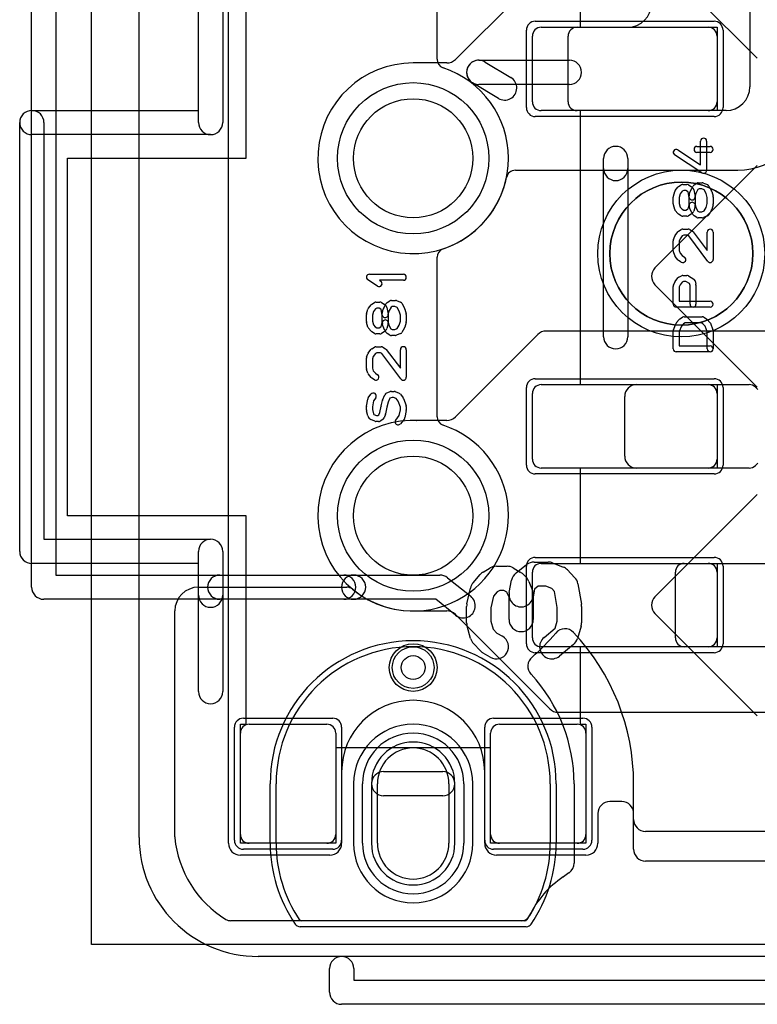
# Model space of a CAD drawing. Extents: x -1 to 20.9, y -0.5 to 20.
# Tile 1 of 19: x -1 to 5.2, y -0.4 to 7.9. Entities that reach past the tile are written whole.
import ezdxf

# ---------------------------------------------------------------- set-up
doc = ezdxf.new("R2010")
doc.units = 0
for name, color, linetype in [('Hole', 1, 'CONTINUOUS'), ('L1', 3, 'CONTINUOUS'), ('L4', 3, 'CONTINUOUS'), ('MetalMask-A', 176, 'CONTINUOUS'), ('MetalMask-B', 176, 'CONTINUOUS'), ('Outline', 7, 'CONTINUOUS'), ('PartsArea-A', 111, 'CONTINUOUS'), ('PartsArea-B', 111, 'CONTINUOUS'), ('PartsSilk-A', 221, 'CONTINUOUS'), ('PartsSilk-B', 221, 'CONTINUOUS'), ('Resist-A', 2, 'CONTINUOUS'), ('Resist-B', 2, 'CONTINUOUS'), ('Silk-A', 140, 'CONTINUOUS'), ('Silk-B', 140, 'CONTINUOUS')]:
    doc.layers.add(name, color=color, linetype=linetype)

msp = doc.modelspace()

# ---------------------------------------------------------------- linework, layer by layer
at = {"layer": 'Hole'}
for p, q in [((2, 0.95), (2, 1.45)), ((2.6, 1.45), (2.6, 0.95))]:
    msp.add_line(p, q, dxfattribs=at)
for centre, radius in [((2.3, 6.7), 0.5), ((2.3, 3.7), 0.5), ((2.3, 2.425), 0.1)]:
    msp.add_circle(centre, radius, dxfattribs=at)
for centre, start, end in [((2.3, 1.45), 0, 180), ((2.3, 0.95), 180, 0)]:
    msp.add_arc(centre, 0.3, start, end, dxfattribs=at)
at = {"layer": 'L1'}
for p, q in [((0.75, 0.95), (0.75, 9.45)), ((5.125, 9.38358), (5.125, 7.3)), ((3.44571, 8.32071), (2.65433, 7.52933)), ((3.375, 7.8), (4.775, 7.8)), ((3.67497, 7.8), (4.1, 7.8)), ((3.3, 7.175), (3.3, 7.725)), ((3.6, 7.17497), (3.6, 7.72503)), ((4.85, 7.725), (4.85, 7.175)), ((2.58362, 7.50004), (2.29999, 7.50004)), ((4.775, 7.1), (3.375, 7.1)), ((4.925, 7.1), (3.67497, 7.1)), ((3.15734, 6.6), (5.025, 6.6)), ((3.34571, 5.22071), (2.65392, 4.52892)), ((7.26895, 5.25), (3.41642, 5.25)), ((3.375, 4.8), (4.775, 4.8)), ((4.175, 4.8), (5.11895, 4.8)), ((3.3, 4.175), (3.3, 4.725)), ((4.85, 4.725), (4.85, 4.175)), ((5.17196, 4.77804), (5.19142, 4.75858)), ((4.075, 4.2), (4.075, 4.7)), ((2.58321, 4.49963), (2.32678, 4.49963)), ((5.19142, 4.14142), (5.17196, 4.12196)), ((4.775, 4.1), (3.375, 4.1)), ((5.11895, 4.1), (4.175, 4.1)), ((3.3, 2.675), (3.3, 3.225)), ((3.375, 3.3), (4.775, 3.3)), ((4.5, 2.675), (4.5, 3.225)), ((4.575, 3.3), (5.7, 3.3)), ((4.85, 3.225), (4.85, 2.675)), ((2.3, 2.89996), (2.58362, 2.89996)), ((2.65433, 2.87067), (3.44571, 2.07929)), ((4.775, 2.6), (3.375, 2.6)), ((5.7, 2.6), (4.575, 2.6)), ((3.51642, 2.05), (5.775, 2.05)), ((0.925, 1.95), (1.575, 1.95)), ((3.025, 1.95), (3.675, 1.95)), ((0.85, 1.025), (0.85, 1.875)), ((1.65, 1.875), (1.65, 1.025)), ((2.95, 1.025), (2.95, 1.875)), ((3.75, 1.875), (3.75, 1.025)), ((1.69996, 1.55), (1.69996, 1.05)), ((2.90004, 1.05), (2.90004, 1.55)), ((4.05, 1.3), (3.95, 1.3)), ((3.85, 1.2), (3.85, 0.95)), ((4.15, 0.9), (4.15, 1.2)), ((1.7, 1.04307), (1.7, 0.95)), ((2.9, 0.95), (2.9, 1.04307)), ((1.575, 0.95), (0.925, 0.95)), ((3.675, 0.95), (3.025, 0.95)), ((1.6, 0.85), (0.85, 0.85)), ((3.75, 0.85), (3, 0.85)), ((16.75, 0.8), (4.25, 0.8))]:
    msp.add_line(p, q, dxfattribs=at)
for centre, radius in [((4.55, 5.9), 0.6), ((2.3, 2.425), 0.2)]:
    msp.add_circle(centre, radius, dxfattribs=at)
for centre, radius, start, end in [((4.1, 8), 0.2, -90, 0), ((3.375, 7.725), 0.075, 90, 180), ((3.67497, 7.72503), 0.07497, 90, 180), ((4.775, 7.725), 0.075, 0, 90), ((2.58362, 7.60004), 0.1, -90, -45), ((2.29999, 6.69999), 0.80005, 90, -11.534091), ((4.925, 7.3), 0.2, -90, 0), ((3.375, 7.175), 0.075, 180, -90), ((3.67497, 7.17497), 0.07497, 180, -90), ((4.775, 7.175), 0.075, -90, 0), ((5.025, 7.15), 0.55, -90, 0), ((3.15734, 6.52503), 0.07497, 90, 168.466755), ((3.41642, 5.15), 0.1, 90, 135), ((3.375, 4.725), 0.075, 90, 180), ((4.175, 4.7), 0.1, 90, 180), ((4.775, 4.725), 0.075, 0, 90), ((5.11895, 4.72503), 0.07497, 45, 90), ((2.29997, 3.7), 0.80004, 91.84514, -89.997852), ((2.27277, 4.57459), 0.07497, -88.899469, -88.218922), ((2.29992, 3.70001), 0.80004, 88.240825, 91.777809), ((2.32678, 4.5746), 0.07497, -91.75816, -90), ((2.58321, 4.59963), 0.1, -90, -45), ((3.375, 4.175), 0.075, 180, -90), ((4.175, 4.2), 0.1, 180, -90), ((4.775, 4.175), 0.075, -90, 0), ((5.11895, 4.17497), 0.07497, -90, -45), ((3.375, 3.225), 0.075, 90, 180), ((4.575, 3.225), 0.075, 90, 180), ((4.775, 3.225), 0.075, 0, 90), ((2.58362, 2.79996), 0.1, 45, 90), ((3.375, 2.675), 0.075, 180, -90), ((4.575, 2.675), 0.075, 180, -90), ((4.775, 2.675), 0.075, -90, 0), ((2.3, 1.55), 0.60004, 0, 180), ((3.51642, 2.15), 0.1, -135, -90), ((0.925, 1.875), 0.075, 90, 180), ((1.575, 1.875), 0.075, 0, 90), ((3.025, 1.875), 0.075, 90, 180), ((3.675, 1.875), 0.075, 0, 90), ((3.95, 1.2), 0.1, 90, 180), ((4.05, 1.2), 0.1, 0, 90), ((0.925, 1.025), 0.075, 180, -90), ((1.575, 1.025), 0.075, -90, 0), ((2.3, 1.05082), 0.60004, -179.921701, -179.342082), ((1.62503, 1.04307), 0.07497, 0, 0.657226), ((2.29999, 1.05082), 0.60005, -0.657907, -0.078298), ((2.97497, 1.04307), 0.07497, 179.342774, 180), ((3.025, 1.025), 0.075, 180, -90), ((3.675, 1.025), 0.075, -90, 0), ((0.85, 0.95), 0.1, 180, -90), ((1.6, 0.95), 0.1, -90, 0), ((3, 0.95), 0.1, 180, -90), ((3.75, 0.95), 0.1, -90, 0), ((4.25, 0.9), 0.1, 180, -90)]:
    msp.add_arc(centre, radius, start, end, dxfattribs=at)
at = {"layer": 'L4'}
for p, q in [((2.5, 7.53068), (2.5, 9.90206)), ((4.32904, 8.39849), (5.18762, 7.53991)), ((5.18763, 6.6385), (4.32904, 5.77991)), ((2.5, 4.53068), (2.5, 5.86932)), ((4.32904, 5.63849), (5.18762, 4.77991)), ((5.18763, 3.8785), (4.32904, 3.01991)), ((0.5, 3.1), (1.74317, 3.1)), ((0.3, 1.00348), (0.3, 2.9)), ((4.32904, 2.87849), (5.18762, 2.01991)), ((1.15, 0.95), (1.15, 1.45)), ((1.8, 1.45), (1.8, 0.95)), ((1.95, 1.45), (1.95, 0.95)), ((2.65, 0.95), (2.65, 1.45)), ((2.8, 0.95), (2.8, 1.45)), ((3.45, 1.45), (3.45, 0.95)), ((3.64999, 1.45), (3.64999, 0.78353)), ((4.14999, 1.15), (4.14999, 1.45)), ((15.75, 1.05), (4.24999, 1.05)), ((3.6068, 0.70124), (3.56159, 0.66925)), ((3.20943, 0.3), (0.7678, 0.3)), ((3.23541, 0.3), (1.36459, 0.3))]:
    msp.add_line(p, q, dxfattribs=at)
msp.add_circle((2.3, 2.425), 0.2, dxfattribs=at)
for centre, radius, start, end in [((2.57497, 7.53068), 0.07497, 180, -108.316524), ((2.3, 6.7), 0.80004, -71.684628, 71.684628), ((2.57497, 5.86932), 0.07497, 108.316524, 180), ((4.39974, 5.7092), 0.09999, 134.995948, -134.995948), ((2.57497, 4.53068), 0.07497, 180, -108.316524), ((2.3, 3.7), 0.80004, -129.521499, 71.684628), ((0.5, 2.9), 0.2, 90, 180), ((1.74317, 3.02503), 0.07497, 50.477221, 90), ((4.39974, 2.9492), 0.09999, 134.995948, -134.995948), ((3.57326, 2.65054), 0.10001, 44.165458, 139.936226), ((2.29998, 3.7), 1.55001, -49.935493, -39.514405), ((3.43796, 2.76152), 0.07497, -39.560949, -39.175413), ((3.43823, 2.76184), 0.07497, -39.495365, -39.403402), ((3.43934, 2.76316), 0.07497, -40.72149, -40.059987), ((2.29999, 1.45001), 1.85, -0.00031, 43.361684), ((2.3, 1.45), 1.15, 0, 180), ((3.36201, 2.43722), 0.1, 130.067462, -137.297735), ((3.23446, 2.31746), 0.07497, 42.864903, 43.854237), ((2.29999, 1.45001), 1.35, -0.000424, 42.869662), ((2.3, 1.45), 0.5, 0, 180), ((2.3, 1.45), 0.35, 0, 180), ((4.24999, 1.15), 0.1, 180, -90), ((0.37497, 1.00348), 0.07497, 180, -174.427802), ((1.20347, 1.08427), 0.9074, -174.43027, -121.561089), ((2.3, 0.95), 1.15, 180, -146.250928), ((2.3, 0.95), 0.5, 180, 0), ((2.3, 0.95), 0.35, 180, 0), ((2.3, 0.95), 1.15, -33.749071, 0), ((3.54998, 0.78354), 0.10001, -53.882911, -0.022916), ((3.57502, 0.78353), 0.07497, -0.022927, 0), ((4.00003, -0.00006), 0.80006, 123.449138, 154.620033), ((3.51772, 0.73004), 0.07497, -56.551587, -54.183344), ((3.56445, 0.7631), 0.07497, -55.604052, -53.608524), ((3.20945, 0.37497), 0.07497, -90.015285, -25.361808), ((0.76777, 0.37497), 0.07497, -121.56144, -89.977072), ((1.36459, 0.325), 0.025, -146.252732, -90), ((3.23541, 0.325), 0.025, -90, -33.747268)]:
    msp.add_arc(centre, radius, start, end, dxfattribs=at)
at = {"layer": 'MetalMask-A'}
for p, q in [((3.375, 7.8), (4.775, 7.8)), ((3.3, 7.175), (3.3, 7.725)), ((4.85, 7.725), (4.85, 7.175)), ((4.775, 7.1), (3.375, 7.1)), ((3.375, 4.8), (4.775, 4.8)), ((3.3, 4.175), (3.3, 4.725)), ((4.85, 4.725), (4.85, 4.175)), ((4.775, 4.1), (3.375, 4.1)), ((3.3, 2.675), (3.3, 3.225)), ((3.375, 3.3), (4.775, 3.3)), ((4.85, 3.225), (4.85, 2.675)), ((4.775, 2.6), (3.375, 2.6)), ((0.925, 1.95), (1.575, 1.95)), ((3.025, 1.95), (3.675, 1.95)), ((0.85, 1.025), (0.85, 1.875)), ((1.65, 1.875), (1.65, 1.025)), ((2.95, 1.025), (2.95, 1.875)), ((3.75, 1.875), (3.75, 1.025)), ((1.575, 0.95), (0.925, 0.95)), ((3.675, 0.95), (3.025, 0.95))]:
    msp.add_line(p, q, dxfattribs=at)
for centre, start, end in [((3.375, 7.725), 90, 180), ((4.775, 7.725), 0, 90), ((3.375, 7.175), 180, -90), ((4.775, 7.175), -90, 0), ((3.375, 4.725), 90, 180), ((4.775, 4.725), 0, 90), ((3.375, 4.175), 180, -90), ((4.775, 4.175), -90, 0), ((3.375, 3.225), 90, 180), ((4.775, 3.225), 0, 90), ((3.375, 2.675), 180, -90), ((4.775, 2.675), -90, 0), ((0.925, 1.875), 90, 180), ((1.575, 1.875), 0, 90), ((3.025, 1.875), 90, 180), ((3.675, 1.875), 0, 90), ((0.925, 1.025), 180, -90), ((1.575, 1.025), -90, 0), ((3.025, 1.025), 180, -90), ((3.675, 1.025), -90, 0)]:
    msp.add_arc(centre, 0.075, start, end, dxfattribs=at)
at = {"layer": 'MetalMask-B'}
for p, q in [((1.15, 0.95), (1.15, 1.45)), ((1.95, 1.45), (1.95, 0.95)), ((2.65, 0.95), (2.65, 1.45)), ((3.45, 1.45), (3.45, 0.95)), ((3.23541, 0.3), (1.36459, 0.3))]:
    msp.add_line(p, q, dxfattribs=at)
for centre, radius, start, end in [((2.3, 1.45), 1.15, 0, 180), ((2.3, 1.45), 0.35, 0, 180), ((2.3, 0.95), 1.15, 180, -146.250928), ((2.3, 0.95), 0.35, 180, 0), ((2.3, 0.95), 1.15, -33.749071, 0), ((1.36459, 0.325), 0.025, -146.252732, -90), ((3.23541, 0.325), 0.025, -90, -33.747268)]:
    msp.add_arc(centre, radius, start, end, dxfattribs=at)
at = {"layer": 'Outline'}
for p, q in [((0, 1), (0, 15)), ((7, 0), (1, 0))]:
    msp.add_line(p, q, dxfattribs=at)
msp.add_arc((1, 1), 1, 180, -90, dxfattribs=at)
at = {"layer": 'PartsArea-A'}
for p, q in [((0.9, 6.7), (0.9, 8.45)), ((3.7, 8.45), (3.7, 7.8)), ((3.7, 7.8), (4.85, 7.8)), ((4.85, 7.8), (4.85, 7.1)), ((4.85, 7.1), (3.7, 7.1)), ((3.7, 7.1), (3.7, 4.8)), ((-0.6, 6.7), (0.9, 6.7)), ((-0.6, 3.7), (-0.6, 6.7)), ((3.7, 4.8), (4.85, 4.8)), ((4.85, 4.8), (4.85, 4.1)), ((4.85, 4.1), (3.7, 4.1)), ((3.7, 4.1), (3.7, 3.3)), ((0.9, 3.7), (-0.6, 3.7)), ((0.9, 1.95), (0.9, 3.7)), ((3.7, 3.3), (4.85, 3.3)), ((4.85, 3.3), (4.85, 2.6)), ((4.85, 2.6), (3.7, 2.6)), ((3.7, 2.6), (3.7, 1.95)), ((0.85, 0.95), (0.85, 1.95)), ((0.85, 1.95), (0.9, 1.95)), ((3.7, 1.95), (3.75, 1.95)), ((3.75, 1.95), (3.75, 0.95)), ((2.95, 1.75), (1.65, 1.75)), ((1.65, 1.75), (1.65, 0.95)), ((2.95, 0.95), (2.95, 1.75)), ((1.65, 0.95), (0.85, 0.95)), ((3.75, 0.95), (2.95, 0.95))]:
    msp.add_line(p, q, dxfattribs=at)
for start, end in [(90, -90), (-90, 90)]:
    msp.add_arc((4.55, 5.9), 0.6, start, end, dxfattribs=at)
at = {"layer": 'PartsArea-B'}
for p, q in [((-0.4, 0.1), (-0.4, 19.4)), ((20.4, 0.1), (-0.4, 0.1))]:
    msp.add_line(p, q, dxfattribs=at)
at = {"layer": 'PartsSilk-A'}
for p, q in [((0.4984, 7.1016), (0.4984, 8.1764)), ((0.7016, 8.1764), (0.7016, 7)), ((2.85035, 7.52293), (3.61108, 7.52293)), ((2.90292, 7.50827), (3.12027, 7.37686)), ((3.01513, 7.20298), (2.79778, 7.33439)), ((3.61108, 7.31973), (2.85035, 7.31973)), ((-0.9, 7.1016), (0.4984, 7.1016)), ((-1.0016, 3.4), (-1.0016, 7)), ((-0.7984, 7), (-0.7984, 3.5016)), ((0.6, 6.8984), (-0.9, 6.8984)), ((4.68148, 6.8), (4.79259, 6.8)), ((4.71204, 6.64619), (4.71204, 6.84444)), ((4.76204, 6.84444), (4.76204, 6.6)), ((3.8984, 5.2016), (3.8984, 6.6984)), ((4.1016, 6.6984), (4.1016, 5.2016)), ((4.72337, 6.57907), (4.49374, 6.72907)), ((4.52108, 6.77093), (4.71204, 6.64619)), ((4.79259, 6.75), (4.68148, 6.75)), ((4.499, 6.42951), (4.52122, 6.45729)), ((4.52749, 6.46287), (4.54971, 6.47676)), ((4.56296, 6.48056), (4.5963, 6.48056)), ((4.60955, 6.47676), (4.63177, 6.46287)), ((4.62609, 6.42565), (4.64831, 6.46732)), ((4.6362, 6.45935), (4.64731, 6.44824)), ((4.65713, 6.47676), (4.67935, 6.49064)), ((4.69259, 6.49444), (4.72593, 6.49444)), ((4.73554, 6.49252), (4.76887, 6.47864)), ((4.78132, 6.46732), (4.80354, 6.42565)), ((4.48241, 6.31667), (4.48241, 6.375)), ((4.48337, 6.38187), (4.49448, 6.42076)), ((4.54118, 6.4022), (4.53241, 6.3715)), ((4.53241, 6.3715), (4.53241, 6.32017)), ((4.5576, 6.42273), (4.54118, 6.4022)), ((4.57013, 6.43056), (4.5576, 6.42273)), ((4.58913, 6.43056), (4.57013, 6.43056)), ((4.60285, 6.42198), (4.58913, 6.43056)), ((4.6066, 6.41824), (4.60285, 6.42198)), ((4.61623, 6.3701), (4.6066, 6.41824)), ((4.61574, 6.30884), (4.61574, 6.38611)), ((4.61658, 6.39255), (4.62399, 6.42033)), ((4.65414, 6.43546), (4.66525, 6.3799)), ((4.67156, 6.40467), (4.66574, 6.38283)), ((4.66574, 6.38283), (4.66574, 6.30556)), ((4.68928, 6.4379), (4.67156, 6.40467)), ((4.69976, 6.44444), (4.68928, 6.4379)), ((4.72093, 6.44444), (4.69976, 6.44444)), ((4.7414, 6.43592), (4.72093, 6.44444)), ((4.75817, 6.40447), (4.7414, 6.43592)), ((4.76759, 6.3715), (4.75817, 6.40447)), ((4.76759, 6.32017), (4.76759, 6.3715)), ((4.80552, 6.42076), (4.81663, 6.38187)), ((4.81759, 6.375), (4.81759, 6.31667)), ((4.49448, 6.27091), (4.48337, 6.3098)), ((4.53241, 6.32017), (4.54099, 6.29013)), ((4.54099, 6.29013), (4.55704, 6.27207)), ((4.6072, 6.27682), (4.61574, 6.30884)), ((4.62399, 6.27134), (4.61658, 6.29912)), ((4.6649, 6.29912), (4.65379, 6.25745)), ((4.6649, 6.312), (4.67147, 6.28736)), ((4.67147, 6.28736), (4.68896, 6.25675)), ((4.74178, 6.25869), (4.75827, 6.28756)), ((4.75827, 6.28756), (4.76759, 6.32017)), ((4.81663, 6.3098), (4.80552, 6.27091)), ((4.52205, 6.23617), (4.49983, 6.26117)), ((4.54971, 6.21769), (4.52749, 6.23158)), ((4.55704, 6.27207), (4.57013, 6.26389)), ((4.5963, 6.21389), (4.56296, 6.21389)), ((4.57013, 6.26389), (4.58913, 6.26389)), ((4.58913, 6.26389), (4.60285, 6.27247)), ((4.60285, 6.27247), (4.6072, 6.27682)), ((4.63177, 6.23158), (4.60955, 6.21769)), ((4.64866, 6.22649), (4.62644, 6.26538)), ((4.64731, 6.24621), (4.6362, 6.2351)), ((4.67934, 6.2038), (4.65712, 6.21769)), ((4.68896, 6.25675), (4.69976, 6.25)), ((4.72593, 6.2), (4.69259, 6.2)), ((4.69976, 6.25), (4.72093, 6.25)), ((4.72093, 6.25), (4.74178, 6.25869)), ((4.76888, 6.21581), (4.73555, 6.20192)), ((4.80319, 6.26538), (4.78097, 6.22649)), ((4.4842, 6.01761), (4.49531, 6.04539)), ((4.4983, 6.05081), (4.52052, 6.08137)), ((4.52749, 6.08787), (4.54971, 6.10176)), ((4.55811, 6.04804), (4.54057, 6.02393)), ((4.57013, 6.05556), (4.55811, 6.04804)), ((4.56296, 6.10556), (4.60741, 6.10556)), ((4.60024, 6.05556), (4.57013, 6.05556)), ((4.61244, 6.04793), (4.60024, 6.05556)), ((4.77261, 5.83497), (4.61244, 6.04793)), ((4.62066, 6.10176), (4.64288, 6.08787)), ((4.64961, 6.0817), (4.76759, 5.92483)), ((4.76759, 5.92483), (4.76759, 6.08056)), ((4.81759, 6.08056), (4.81759, 5.85)), ((4.48241, 5.92222), (4.48241, 6.00833)), ((4.54057, 6.02393), (4.53241, 6.00352)), ((4.53241, 6.00352), (4.53241, 5.92662)), ((4.49503, 5.88313), (4.48392, 5.91368)), ((4.52122, 5.84827), (4.499, 5.87605)), ((4.53241, 5.92662), (4.54061, 5.90408)), ((4.54061, 5.90408), (4.5576, 5.88283)), ((4.5576, 5.88283), (4.57621, 5.8712)), ((4.54971, 5.8288), (4.52749, 5.84269)), ((1.93241, 5.72639), (2.21759, 5.72639)), ((4.52956, 5.70292), (4.55178, 5.71403)), ((4.56296, 5.71667), (4.5963, 5.71667)), ((4.60955, 5.71287), (4.65399, 5.68509)), ((2.0003, 5.62763), (1.91882, 5.68041)), ((2.21759, 5.67639), (2.01699, 5.67639)), ((2.01699, 5.67639), (2.02748, 5.66959)), ((4.48241, 5.475), (4.48241, 5.625)), ((4.48456, 5.63515), (4.49567, 5.66015)), ((4.4983, 5.6647), (4.52052, 5.69526)), ((4.54029, 5.63743), (4.53241, 5.6197)), ((4.55737, 5.66093), (4.54029, 5.63743)), ((4.56886, 5.66667), (4.55737, 5.66093)), ((4.58913, 5.66667), (4.56886, 5.66667)), ((4.61913, 5.64792), (4.58913, 5.66667)), ((4.62315, 5.63283), (4.61913, 5.64792)), ((4.62315, 5.475), (4.62315, 5.63283)), ((4.6649, 5.67033), (4.67231, 5.64255)), ((4.67315, 5.63611), (4.67315, 5.475)), ((4.53241, 5.6197), (4.53241, 5.5)), ((1.924, 5.44201), (1.94622, 5.46979)), ((1.95249, 5.47537), (1.97471, 5.48926)), ((1.98796, 5.49306), (2.0213, 5.49306)), ((2.03455, 5.48926), (2.05677, 5.47537)), ((2.05109, 5.43815), (2.07331, 5.47982)), ((2.0612, 5.47185), (2.07231, 5.46074)), ((2.08213, 5.48926), (2.10435, 5.50314)), ((2.12476, 5.45694), (2.11428, 5.4504)), ((2.11759, 5.50694), (2.15093, 5.50694)), ((2.14593, 5.45694), (2.12476, 5.45694)), ((2.1664, 5.44842), (2.14593, 5.45694)), ((2.16054, 5.50502), (2.19387, 5.49114)), ((2.20632, 5.47982), (2.22854, 5.43815)), ((4.53241, 5.5), (4.79259, 5.5)), ((1.90741, 5.32917), (1.90741, 5.3875)), ((1.90837, 5.39437), (1.91948, 5.43326)), ((1.96618, 5.4147), (1.95741, 5.384)), ((1.95741, 5.384), (1.95741, 5.33267)), ((1.9826, 5.43523), (1.96618, 5.4147)), ((1.99513, 5.44306), (1.9826, 5.43523)), ((2.01413, 5.44306), (1.99513, 5.44306)), ((2.02785, 5.43448), (2.01413, 5.44306)), ((2.0316, 5.43074), (2.02785, 5.43448)), ((2.04123, 5.3826), (2.0316, 5.43074)), ((2.04074, 5.32134), (2.04074, 5.39861)), ((2.04158, 5.40505), (2.04899, 5.43283)), ((2.07914, 5.44796), (2.09025, 5.3924)), ((2.09656, 5.41717), (2.09074, 5.39533)), ((2.09074, 5.39533), (2.09074, 5.31806)), ((2.11428, 5.4504), (2.09656, 5.41717)), ((2.18317, 5.41697), (2.1664, 5.44842)), ((2.19259, 5.384), (2.18317, 5.41697)), ((2.19259, 5.33267), (2.19259, 5.384)), ((2.23052, 5.43326), (2.24163, 5.39437)), ((2.24259, 5.3875), (2.24259, 5.32917)), ((4.79259, 5.45), (4.50741, 5.45)), ((1.91948, 5.28341), (1.90837, 5.3223)), ((1.95741, 5.33267), (1.96599, 5.30263)), ((1.96599, 5.30263), (1.98204, 5.28457)), ((2.0322, 5.28932), (2.04074, 5.32134)), ((2.04899, 5.28384), (2.04158, 5.31162)), ((2.0899, 5.31162), (2.07879, 5.26995)), ((2.0899, 5.3245), (2.09647, 5.29986)), ((2.09647, 5.29986), (2.11396, 5.26925)), ((2.16678, 5.27119), (2.18327, 5.30006)), ((2.18327, 5.30006), (2.19259, 5.33267)), ((2.24163, 5.3223), (2.23052, 5.28341)), ((4.4842, 5.25928), (4.50642, 5.31484)), ((4.51094, 5.32217), (4.53316, 5.34717)), ((4.55122, 5.29222), (4.53241, 5.24519)), ((4.53861, 5.35176), (4.56083, 5.36564)), ((4.56815, 5.31126), (4.55122, 5.29222)), ((4.58124, 5.31944), (4.56815, 5.31126)), ((4.57407, 5.36944), (4.72593, 5.36944)), ((4.71876, 5.31944), (4.58124, 5.31944)), ((4.73185, 5.31126), (4.71876, 5.31944)), ((4.74878, 5.29222), (4.73185, 5.31126)), ((4.73917, 5.36564), (4.76139, 5.35176)), ((4.76759, 5.24519), (4.74878, 5.29222)), ((4.76684, 5.34717), (4.78906, 5.32217)), ((4.79358, 5.31484), (4.8158, 5.25928)), ((1.94705, 5.24867), (1.92483, 5.27367)), ((1.97471, 5.23019), (1.95249, 5.24408)), ((1.98204, 5.28457), (1.99513, 5.27639)), ((2.0213, 5.22639), (1.98796, 5.22639)), ((1.99513, 5.27639), (2.01413, 5.27639)), ((2.01413, 5.27639), (2.02785, 5.28497)), ((2.02785, 5.28497), (2.0322, 5.28932)), ((2.05677, 5.24408), (2.03455, 5.23019)), ((2.07366, 5.23899), (2.05144, 5.27788)), ((2.07231, 5.25871), (2.0612, 5.2476)), ((2.10434, 5.2163), (2.08212, 5.23019)), ((2.11396, 5.26925), (2.12476, 5.2625)), ((2.15093, 5.2125), (2.11759, 5.2125)), ((2.12476, 5.2625), (2.14593, 5.2625)), ((2.14593, 5.2625), (2.16678, 5.27119)), ((2.19388, 5.22831), (2.16055, 5.21442)), ((2.22819, 5.27788), (2.20597, 5.23899)), ((4.48241, 5.1), (4.48241, 5.25)), ((4.53241, 5.24519), (4.53241, 5.125)), ((4.76759, 5.1), (4.76759, 5.24519)), ((4.81759, 5.25), (4.81759, 5.1)), ((4.53241, 5.125), (4.79259, 5.125)), ((1.9092, 5.03011), (1.92031, 5.05789)), ((1.9233, 5.06331), (1.94552, 5.09387)), ((1.95249, 5.10037), (1.97471, 5.11426)), ((1.98311, 5.06054), (1.96557, 5.03643)), ((1.99513, 5.06806), (1.98311, 5.06054)), ((1.98796, 5.11806), (2.03241, 5.11806)), ((2.02524, 5.06806), (1.99513, 5.06806)), ((2.03744, 5.06043), (2.02524, 5.06806)), ((2.19761, 4.84747), (2.03744, 5.06043)), ((2.04566, 5.11426), (2.06788, 5.10037)), ((2.07461, 5.0942), (2.19259, 4.93733)), ((2.19259, 4.93733), (2.19259, 5.09306)), ((2.24259, 5.09306), (2.24259, 4.8625)), ((4.79259, 5.075), (4.50741, 5.075)), ((1.90741, 4.93472), (1.90741, 5.02083)), ((1.96557, 5.03643), (1.95741, 5.01602)), ((1.95741, 5.01602), (1.95741, 4.93912)), ((1.92003, 4.89563), (1.90892, 4.92618)), ((1.94622, 4.86077), (1.924, 4.88855)), ((1.95741, 4.93912), (1.96561, 4.91658)), ((1.96561, 4.91658), (1.9826, 4.89533)), ((1.9826, 4.89533), (2.00121, 4.8837)), ((1.97471, 4.8413), (1.95249, 4.85519)), ((1.9233, 4.68831), (1.94552, 4.71887)), ((2.04266, 4.66934), (2.06118, 4.71379)), ((2.07464, 4.72725), (2.10797, 4.74114)), ((2.11759, 4.74306), (2.13981, 4.74306)), ((2.14942, 4.74114), (2.18276, 4.72725)), ((2.19337, 4.71887), (2.21559, 4.68831)), ((1.90785, 4.61996), (1.91896, 4.67829)), ((1.96703, 4.66343), (1.95741, 4.61292)), ((1.98596, 4.68947), (1.96703, 4.66343)), ((2.03038, 4.62134), (2.04149, 4.66578)), ((2.08954, 4.65184), (2.07903, 4.60979)), ((2.10338, 4.68505), (2.08954, 4.65184)), ((2.12259, 4.69306), (2.10338, 4.68505)), ((2.13481, 4.69306), (2.12259, 4.69306)), ((2.15706, 4.68379), (2.13481, 4.69306)), ((2.17319, 4.6616), (2.15706, 4.68379)), ((2.19259, 4.61068), (2.17319, 4.6616)), ((2.21873, 4.68251), (2.24095, 4.62418)), ((1.90741, 4.5875), (1.90741, 4.61528)), ((1.91927, 4.537), (1.90816, 4.58144)), ((1.95741, 4.61292), (1.95741, 4.59058)), ((1.95741, 4.59058), (1.96645, 4.55442)), ((1.96645, 4.55442), (1.97016, 4.54978)), ((1.97016, 4.54978), (1.99296, 4.54028)), ((2.00302, 4.54028), (2.01186, 4.54581)), ((2.01186, 4.54581), (2.01938, 4.56648)), ((2.01938, 4.56648), (2.03012, 4.62018)), ((2.06701, 4.55118), (2.0559, 4.52063)), ((2.07903, 4.60979), (2.06803, 4.55482)), ((2.18308, 4.53994), (2.19259, 4.58986)), ((2.19259, 4.58986), (2.19259, 4.61068)), ((2.24215, 4.58282), (2.23104, 4.52449)), ((2.24259, 4.61528), (2.24259, 4.5875)), ((1.93511, 4.51355), (1.924, 4.52744)), ((1.97834, 4.4922), (1.94501, 4.50609)), ((2.01019, 4.49028), (1.98796, 4.49028)), ((1.99296, 4.54028), (2.00302, 4.54028)), ((2.04566, 4.50797), (2.02344, 4.49408)), ((2.15363, 4.50312), (2.18308, 4.53994)), ((2.226, 4.51355), (2.19267, 4.47188)), ((-0.7984, 3.5016), (0.6, 3.5016)), ((0.7016, 3.4), (0.7016, 2.2236)), ((3.31469, 3.31027), (3.43325, 3.31027)), ((0.4984, 3.2984), (-0.9, 3.2984)), ((0.4984, 2.2236), (0.4984, 3.2984)), ((2.88808, 3.22726), (2.94736, 3.26184)), ((2.99855, 3.27568), (3.08746, 3.27568)), ((3.13865, 3.26184), (3.19793, 3.22726)), ((3.16339, 3.21969), (3.2523, 3.28886)), ((3.47008, 3.30336), (3.559, 3.26877)), ((3.59575, 3.24414), (3.65502, 3.18189)), ((2.80284, 3.13644), (2.86212, 3.20561)), ((3.10621, 3.05476), (3.12597, 3.15851)), ((3.21607, 3.21377), (3.24571, 3.1861)), ((3.27105, 3.14871), (3.30069, 3.07263)), ((2.75124, 2.96127), (2.78088, 3.09268)), ((3.00526, 3.06037), (2.97355, 3.02337)), ((3.02602, 3.07248), (3.00526, 3.06037)), ((3.05999, 3.07248), (3.02602, 3.07248)), ((3.08572, 3.05747), (3.05999, 3.07248)), ((3.31842, 3.08284), (3.30583, 3.01674)), ((3.34956, 3.10707), (3.31842, 3.08284)), ((3.41418, 3.10707), (3.34956, 3.10707)), ((3.46422, 3.08761), (3.41418, 3.10707)), ((3.48653, 3.06417), (3.46422, 3.08761)), ((3.50948, 2.93027), (3.48653, 3.06417)), ((3.68158, 3.129), (3.71122, 2.95609)), ((2.97355, 3.02337), (2.95195, 2.9276)), ((3.09012, 3.05337), (3.08572, 3.05747)), ((3.10442, 3.01666), (3.09012, 3.05337)), ((3.10442, 2.82825), (3.10442, 3.01666)), ((3.30762, 3.03575), (3.30762, 2.82825)), ((2.74875, 2.80058), (2.74875, 2.93892)), ((2.95195, 2.9276), (2.95195, 2.81481)), ((3.50948, 2.81481), (3.50948, 2.93027)), ((3.71268, 2.93892), (3.71268, 2.80058)), ((2.95195, 2.81481), (2.97081, 2.74879)), ((3.4925, 2.75537), (3.50948, 2.81481)), ((2.7823, 2.66892), (2.75266, 2.77267)), ((2.97081, 2.74879), (3.00291, 2.71508)), ((3.39862, 2.67869), (3.4925, 2.75537)), ((3.70877, 2.77267), (3.67913, 2.66892)), ((3.00291, 2.71508), (3.04974, 2.68776)), ((2.86569, 2.56451), (2.80641, 2.62676)), ((3.64571, 2.61814), (3.52716, 2.52131)), ((2.94736, 2.51224), (2.88808, 2.54682)), ((2.0516, 1.5516), (2.5484, 1.5516)), ((2.5484, 1.3484), (2.0516, 1.3484))]:
    msp.add_line(p, q, dxfattribs=at)
for centre, radius, start, end in [((2.85035, 7.42133), 0.1016, 58.83991, -121.157195), ((2.85035, 7.42133), 0.1016, 90, -90), ((3.61108, 7.42133), 0.1016, -90, 90), ((3.0677, 7.28992), 0.1016, -121.16009, 58.842805), ((-0.9, 7), 0.1016, 90, -90), ((-0.9, 7), 0.1016, 0, 180), ((0.6, 7), 0.1016, -90, 0), ((4.73704, 6.84444), 0.025, 0, 180), ((4, 6.6984), 0.1016, 0, 180), ((4.68148, 6.775), 0.025, 90, -90), ((4.79259, 6.775), 0.025, -90, 90), ((4.50741, 6.75), 0.025, 56.850263, -123.153564), ((4.73704, 6.6), 0.025, -123.149737, 0), ((4.54074, 6.44167), 0.025, 122.005383, 141.333033), ((4.56296, 6.45556), 0.025, 90, 122.005383), ((4.5963, 6.45556), 0.025, 57.994617, 90), ((4.61852, 6.44167), 0.025, 45, 57.994617), ((4.62963, 6.43056), 0.025, 11.305437, 45), ((4.67037, 6.45556), 0.025, 121.985944, 151.931795), ((4.69259, 6.46944), 0.025, 90, 121.991474), ((4.72593, 6.46944), 0.025, 67.394238, 90), ((4.75926, 6.45556), 0.025, 28.061701, 67.391122), ((4.50741, 6.375), 0.025, 164.051456, 180), ((4.51852, 6.41389), 0.025, 141.333033, 164.051456), ((4.64074, 6.38611), 0.025, 165.074487, 180), ((4.64074, 6.375), 0.025, -168.694563, 11.307949), ((4.64815, 6.41389), 0.025, 151.938299, 165.064732), ((4.78148, 6.41389), 0.025, 15.948544, 28.068205), ((4.79259, 6.375), 0.025, 0, 15.94345), ((4.50741, 6.31667), 0.025, 180, -164.051456), ((4.64074, 6.30556), 0.025, 14.925513, -165.064732), ((4.64074, 6.30556), 0.025, -14.925513, 0), ((4.79259, 6.31667), 0.025, -15.948544, 0), ((4.51852, 6.27778), 0.025, -164.051456, -138.37217), ((4.54074, 6.25278), 0.025, -138.372169, -122.005383), ((4.56296, 6.23889), 0.025, -122.005383, -90), ((4.5963, 6.23889), 0.025, -90, -57.994617), ((4.64815, 6.27778), 0.025, -165.074487, -150.258292), ((4.61852, 6.25278), 0.025, -57.994617, -45), ((4.62963, 6.26389), 0.025, -45, -14.925513), ((4.67037, 6.23889), 0.025, -150.266489, -122.010019), ((4.69259, 6.225), 0.025, -122.005383, -90), ((4.72593, 6.225), 0.025, -90, -67.376473), ((4.75926, 6.23889), 0.025, -67.373085, -29.741708), ((4.78148, 6.27778), 0.025, -29.733511, -15.94345), ((4.51852, 6.03611), 0.025, 143.982737, 158.202147), ((4.54074, 6.06667), 0.025, 122.005383, 143.979316), ((4.56296, 6.08056), 0.025, 90, 122.010019), ((4.60741, 6.08056), 0.025, 57.994617, 90), ((4.62963, 6.06667), 0.025, 36.952397, 57.989981), ((4.79259, 6.08056), 0.025, 0, 180), ((4.50741, 6.00833), 0.025, 158.207103, 180), ((4.50741, 5.92222), 0.025, 180, -160.015388), ((4.51852, 5.89167), 0.025, -160.02081, -141.345223), ((4.56296, 5.85), 0.025, -122.005383, 57.989981), ((4.54074, 5.86389), 0.025, -141.333033, -122.010019), ((4.79259, 5.85), 0.025, -143.047603, 0), ((1.93241, 5.70139), 0.025, 90, -122.933807), ((2.21759, 5.70139), 0.025, -90, 90), ((4.54074, 5.68056), 0.025, 116.565051, 143.979316), ((4.56296, 5.69167), 0.025, 90, 116.565051), ((4.5963, 5.69167), 0.025, 57.994617, 90), ((2.01389, 5.64861), 0.025, -122.933543, 57.066193), ((4.50741, 5.625), 0.025, 156.049145, 180), ((4.51852, 5.65), 0.025, 143.982737, 156.039637), ((4.64074, 5.66389), 0.025, 14.925513, 57.989981), ((4.64815, 5.63611), 0.025, 0, 14.935268), ((1.96574, 5.45417), 0.025, 122.005383, 141.333033), ((1.98796, 5.46806), 0.025, 90, 122.005383), ((2.0213, 5.46806), 0.025, 57.994617, 90), ((2.04352, 5.45417), 0.025, 45, 57.994617), ((2.05463, 5.44306), 0.025, 11.305437, 45), ((2.09537, 5.46806), 0.025, 121.985944, 151.931795), ((2.11759, 5.48194), 0.025, 90, 121.991474), ((2.15093, 5.48194), 0.025, 67.394238, 90), ((2.18426, 5.46806), 0.025, 28.061701, 67.391122), ((4.50741, 5.475), 0.025, 180, -90), ((4.64815, 5.475), 0.025, 180, 0), ((4.79259, 5.475), 0.025, -90, 90), ((1.93241, 5.3875), 0.025, 164.051456, 180), ((1.94352, 5.42639), 0.025, 141.333033, 164.051456), ((2.06574, 5.39861), 0.025, 165.074487, 180), ((2.06574, 5.3875), 0.025, -168.694563, 11.307949), ((2.07315, 5.42639), 0.025, 151.938299, 165.064732), ((2.20648, 5.42639), 0.025, 15.948544, 28.068205), ((2.21759, 5.3875), 0.025, 0, 15.94345), ((1.93241, 5.32917), 0.025, 180, -164.051456), ((2.06574, 5.31806), 0.025, 14.925513, -165.064732), ((2.06574, 5.31806), 0.025, -14.925513, 0), ((2.21759, 5.32917), 0.025, -15.948544, 0), ((4.52963, 5.30556), 0.025, 138.372169, 158.202147), ((4.55185, 5.33056), 0.025, 121.985944, 138.369306), ((4.57407, 5.34444), 0.025, 90, 121.991474), ((4.72593, 5.34444), 0.025, 58.014056, 90), ((4.74815, 5.33056), 0.025, 41.627831, 58.008526), ((4.77037, 5.30556), 0.025, 21.792897, 41.630694), ((1.94352, 5.29028), 0.025, -164.051456, -138.37217), ((1.96574, 5.26528), 0.025, -138.372169, -122.005383), ((1.98796, 5.25139), 0.025, -122.005383, -90), ((2.0213, 5.25139), 0.025, -90, -57.994617), ((2.07315, 5.29028), 0.025, -165.074487, -150.258292), ((2.04352, 5.26528), 0.025, -57.994617, -45), ((2.05463, 5.27639), 0.025, -45, -14.925513), ((2.09537, 5.25139), 0.025, -150.266489, -122.010019), ((2.11759, 5.2375), 0.025, -122.005383, -90), ((2.15093, 5.2375), 0.025, -90, -67.376473), ((2.18426, 5.25139), 0.025, -67.373085, -29.741708), ((2.20648, 5.29028), 0.025, -29.733511, -15.94345), ((4.50741, 5.25), 0.025, 158.207103, 180), ((4.79259, 5.25), 0.025, 0, 21.797853), ((4, 5.2016), 0.1016, 180, 0), ((4.79259, 5.1), 0.025, -90, 90), ((1.94352, 5.04861), 0.025, 143.982737, 158.202147), ((1.96574, 5.07917), 0.025, 122.005383, 143.979316), ((1.98796, 5.09306), 0.025, 90, 122.010019), ((2.03241, 5.09306), 0.025, 57.994617, 90), ((2.05463, 5.07917), 0.025, 36.952397, 57.989981), ((2.21759, 5.09306), 0.025, 0, 180), ((4.50741, 5.1), 0.025, 180, -90), ((4.79259, 5.1), 0.025, 180, 0), ((1.93241, 5.02083), 0.025, 158.207103, 180), ((1.93241, 4.93472), 0.025, 180, -160.015388), ((1.94352, 4.90417), 0.025, -160.02081, -141.345223), ((1.98796, 4.8625), 0.025, -122.005383, 57.989981), ((1.96574, 4.87639), 0.025, -141.333033, -122.010019), ((2.21759, 4.8625), 0.025, -143.047603, 0), ((1.96574, 4.70417), 0.025, -36.017263, 143.979316), ((2.08426, 4.70417), 0.025, 112.626915, 157.38105), ((2.11759, 4.71806), 0.025, 90, 112.623527), ((2.13981, 4.71806), 0.025, 67.394238, 90), ((2.17315, 4.70417), 0.025, 36.017263, 67.382576), ((1.94352, 4.67361), 0.025, 143.982737, 169.211414), ((2.06574, 4.65972), 0.025, 157.373085, 165.963757), ((2.19537, 4.67361), 0.025, 20.856498, 36.020684), ((1.93241, 4.61528), 0.025, 169.211414, 180), ((1.93241, 4.5875), 0.025, 180, -165.969316), ((2.05463, 4.61528), 0.025, 165.969316, 168.692051), ((2.04352, 4.55972), 0.025, -19.97919, -11.305437), ((2.21759, 4.61528), 0.025, 0, 20.853641), ((2.21759, 4.5875), 0.025, -10.788586, 0), ((1.94352, 4.54306), 0.025, -165.969316, -141.333033), ((1.95463, 4.52917), 0.025, -141.333033, -112.626915), ((1.98796, 4.51528), 0.025, -112.626915, -90), ((2.01019, 4.51528), 0.025, -90, -57.994617), ((2.03241, 4.52917), 0.025, -57.994617, -19.97919), ((2.17315, 4.4875), 0.025, 141.333033, -38.654777), ((2.20648, 4.52917), 0.025, -38.666967, -10.783847), ((0.6, 3.4), 0.1016, 0, 90), ((-0.9, 3.4), 0.1016, 180, -90), ((3.31469, 3.20867), 0.1016, 90, 127.882121), ((3.43325, 3.20867), 0.1016, 68.746283, 90), ((2.93927, 3.1395), 0.1016, 120.254813, 139.402799), ((2.99855, 3.17408), 0.1016, 90, 120.256437), ((3.08746, 3.17408), 0.1016, 59.745187, 90), ((3.14674, 3.1395), 0.1016, 46.970262, 59.743563), ((3.52217, 3.17408), 0.1016, 43.596207, 68.743898), ((3.22578, 3.1395), 0.1016, 127.883886, 169.216717), ((3.17638, 3.11183), 0.1016, 21.284085, 46.968736), ((3.58144, 3.11183), 0.1016, 9.729325, 43.595234), ((2.87999, 3.07033), 0.1016, 139.406657, 167.289429), ((3.20602, 3.03575), 0.1016, 0, 21.285386), ((3.20602, 3.03575), 0.1016, 169.216493, -10.783283), ((2.85035, 2.93892), 0.1016, 167.29197, 180), ((3.61108, 2.93892), 0.1016, 0, 9.727027), ((3.20602, 2.82825), 0.1016, 180, 0), ((2.85035, 2.80058), 0.1016, 180, -164.056063), ((3.61108, 2.80058), 0.1016, -15.944621, 0), ((2.87999, 2.69683), 0.1016, -164.055379, -136.399939), ((2.99855, 2.6), 0.1016, -120.254813, 59.743563), ((3.46289, 2.6), 0.1016, 129.240206, -50.758526), ((3.58144, 2.69683), 0.1016, -50.759794, -15.943937), ((2.93927, 2.63458), 0.1016, -136.399709, -120.256437), ((0.6, 2.2236), 0.1016, 180, 0), ((2.0516, 1.45), 0.1016, 90, -90), ((2.5484, 1.45), 0.1016, -90, 90)]:
    msp.add_arc(centre, radius, start, end, dxfattribs=at)
at = {"layer": 'PartsSilk-B'}
for p, q in [((-0.9016, 3.1), (-0.9016, 14.1)), ((-0.6984, 13.9984), (-0.6984, 3.2016)), ((-0.6984, 3.2016), (1.8, 3.2016)), ((1.8, 3.2016), (2.52461, 3.2016)), ((2.58808, 3.17934), (2.7835, 3.02301)), ((1.8, 2.9984), (-0.8, 2.9984)), ((2.48897, 2.9984), (1.8, 2.9984)), ((2.65656, 2.86433), (2.48897, 2.9984)), ((1.5984, -0.3), (1.5984, -0.1016)), ((1.8016, -0.1016), (1.8016, -0.1984)), ((1.8016, -0.1984), (18.3, -0.1984)), ((18.3, -0.4016), (1.7, -0.4016))]:
    msp.add_line(p, q, dxfattribs=at)
for centre, start, end in [((1.8, 3.1), 90, -90), ((1.8, 3.1), -90, 90), ((2.52461, 3.1), 51.341072, 90), ((-0.8, 3.1), 180, -90), ((2.72003, 2.94367), -128.658928, 51.341264), ((1.7, -0.1016), 0, 180), ((1.7, -0.3), 180, -90)]:
    msp.add_arc(centre, 0.1016, start, end, dxfattribs=at)
at = {"layer": 'Resist-A'}
for p, q in [((3.25, 7.125), (3.25, 7.775)), ((3.325, 7.85), (4.825, 7.85)), ((4.9, 7.775), (4.9, 7.125)), ((4.825, 7.05), (3.325, 7.05)), ((3.325, 4.85), (4.825, 4.85)), ((3.25, 4.125), (3.25, 4.775)), ((4.9, 4.775), (4.9, 4.125)), ((4.825, 4.05), (3.325, 4.05)), ((3.325, 3.35), (4.825, 3.35)), ((3.25, 2.625), (3.25, 3.275)), ((4.9, 3.275), (4.9, 2.625)), ((4.825, 2.55), (3.325, 2.55)), ((0.875, 2), (1.625, 2)), ((2.975, 2), (3.725, 2)), ((0.8, 0.975), (0.8, 1.925)), ((1.7, 1.925), (1.7, 0.975)), ((2.9, 0.975), (2.9, 1.925)), ((3.8, 1.925), (3.8, 0.975)), ((1.875, 0.95), (1.875, 1.45)), ((2.725, 1.45), (2.725, 0.95)), ((1.625, 0.9), (0.875, 0.9)), ((3.725, 0.9), (2.975, 0.9))]:
    msp.add_line(p, q, dxfattribs=at)
for centre, radius in [((2.3, 6.7), 0.635), ((4.55, 5.9), 0.7), ((2.3, 3.7), 0.635), ((2.3, 2.425), 0.175)]:
    msp.add_circle(centre, radius, dxfattribs=at)
for centre, radius, start, end in [((3.325, 7.775), 0.075, 90, 180), ((4.825, 7.775), 0.075, 0, 90), ((3.325, 7.125), 0.075, 180, -90), ((4.825, 7.125), 0.075, -90, 0), ((3.325, 4.775), 0.075, 90, 180), ((4.825, 4.775), 0.075, 0, 90), ((3.325, 4.125), 0.075, 180, -90), ((4.825, 4.125), 0.075, -90, 0), ((3.325, 3.275), 0.075, 90, 180), ((4.825, 3.275), 0.075, 0, 90), ((3.325, 2.625), 0.075, 180, -90), ((4.825, 2.625), 0.075, -90, 0), ((0.875, 1.925), 0.075, 90, 180), ((1.625, 1.925), 0.075, 0, 90), ((2.975, 1.925), 0.075, 90, 180), ((3.725, 1.925), 0.075, 0, 90), ((2.3, 1.45), 0.425, 0, 180), ((0.875, 0.975), 0.075, 180, -90), ((1.625, 0.975), 0.075, -90, 0), ((2.3, 0.95), 0.425, 180, 0), ((2.975, 0.975), 0.075, 180, -90), ((3.725, 0.975), 0.075, -90, 0)]:
    msp.add_arc(centre, radius, start, end, dxfattribs=at)
at = {"layer": 'Resist-B'}
for p, q in [((1.1, 0.95), (1.1, 1.45)), ((1.875, 0.95), (1.875, 1.45)), ((2.725, 1.45), (2.725, 0.95)), ((3.5, 1.45), (3.5, 0.95)), ((3.24868, 0.25), (1.35132, 0.25))]:
    msp.add_line(p, q, dxfattribs=at)
for centre, radius in [((2.3, 6.7), 0.635), ((2.3, 3.7), 0.635), ((2.3, 2.425), 0.175)]:
    msp.add_circle(centre, radius, dxfattribs=at)
for centre, radius, start, end in [((2.3, 1.45), 1.2, 0, 180), ((2.3, 1.45), 0.425, 0, 180), ((2.3, 0.95), 1.2, 180, -145.582635), ((2.3, 0.95), 0.425, 180, 0), ((2.3, 0.95), 1.2, -34.417365, 0), ((1.35132, 0.3), 0.05, -145.585312, -90), ((3.24868, 0.3), 0.05, -90, -34.414688)]:
    msp.add_arc(centre, radius, start, end, dxfattribs=at)
at = {"layer": 'Silk-A'}
for p, q in [((0.4984, 7), (0.4984, 8.1764)), ((0.7016, 8.1764), (0.7016, 7)), ((3.8984, 6.61441), (3.8984, 6.6984)), ((4.1016, 6.6984), (4.1016, 6.61441)), ((0.4984, 3.03232), (0.4984, 3.4)), ((0.7016, 3.4), (0.7016, 3.03232))]:
    msp.add_line(p, q, dxfattribs=at)
for centre, start, end in [((0.6, 7), 180, 0), ((4, 6.6984), 0, 180), ((4, 6.61441), 180, 0), ((0.6, 3.4), 0, 180), ((0.6, 3.03232), 180, 0)]:
    msp.add_arc(centre, 0.1016, start, end, dxfattribs=at)
at = {"layer": 'Silk-B'}
for p, q in [((0.6771, 3.2016), (1.71699, 3.2016)), ((1.71699, 2.9984), (0.6771, 2.9984))]:
    msp.add_line(p, q, dxfattribs=at)
for centre, start, end in [((0.6771, 3.1), 90, -90), ((1.71699, 3.1), -90, 90)]:
    msp.add_arc(centre, 0.1016, start, end, dxfattribs=at)

doc.saveas('drawing.dxf')
